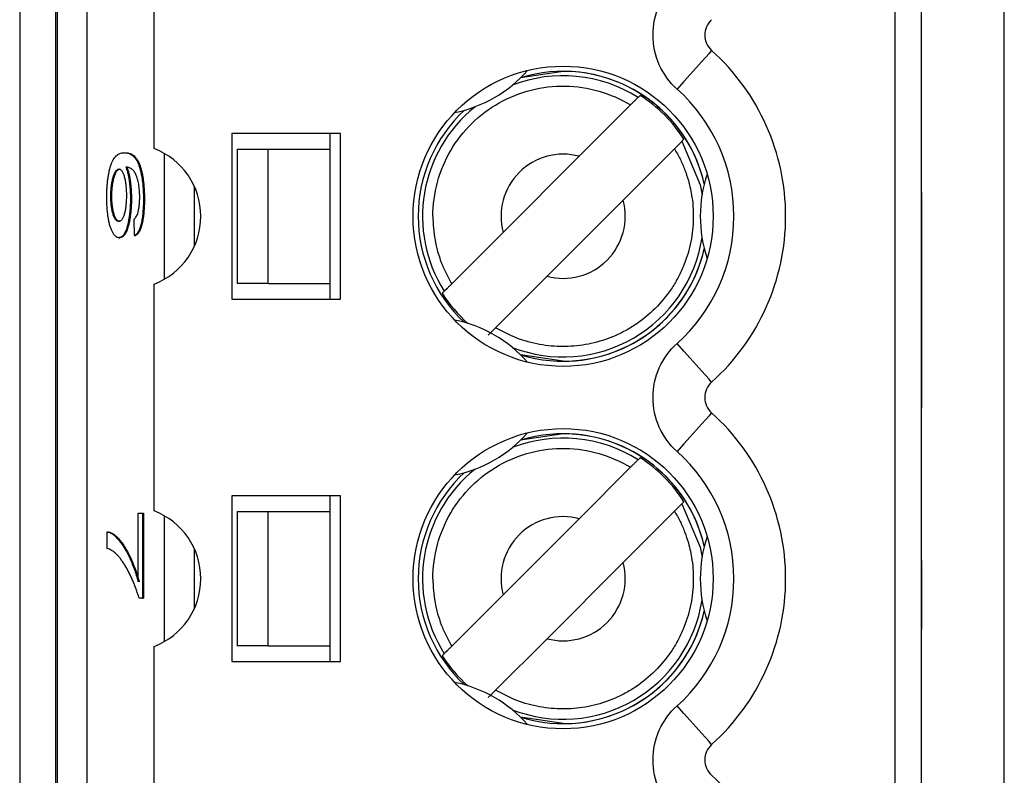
# Model space of a CAD drawing. Header units: millimetres. Extents: x 0 to 840, y 0 to 594.
# Tile 19 of 77: x 112 to 122, y 333 to 340. Entities that reach past the tile are written whole.
import ezdxf

# ---------------------------------------------------------------- set-up
doc = ezdxf.new("R2010")
doc.units = ezdxf.units.MM
doc.header["$LTSCALE"] = 2
doc.linetypes.add('SLD-Sólida', pattern=[0])

msp = doc.modelspace()

# ---------------------------------------------------------------- linework, layer by layer
at = {"color": 7, "linetype": 'SLD-Sólida', "lineweight": 25}
for p, q in [((120.8884, 248.3717), (120.8884, 359.1344)), ((121.688, 248.4826), (121.688, 359.0235)), ((112.1755, 357.3217), (112.1755, 322.3217)), ((112.5255, 322.3217), (112.5255, 357.3217)), ((112.5366, 357.3217), (112.5366, 322.3217)), ((112.829, 322.3217), (112.829, 357.3217)), ((120.6317, 343.7217), (120.6317, 328.9217)), ((113.4755, 338.7255), (113.4755, 340.9178)), ((120.8874, 339.693), (120.8884, 339.693)), ((117.4255, 339.4717), (117.0154, 339.4103)), ((118.169, 339.2395), (118.1499, 339.2203)), ((118.0773, 339.1477), (117.5808, 338.6512)), ((115.2755, 338.8717), (114.2255, 338.8717)), ((114.2255, 338.8717), (114.2255, 337.2717)), ((115.1755, 338.7217), (115.1755, 338.8717)), ((115.2755, 337.2717), (115.2755, 338.8717)), ((118.5741, 338.796), (118.5933, 338.8152)), ((113.1849, 338.6856), (113.1947, 338.6856)), ((114.2755, 338.7217), (114.2755, 337.4217)), ((114.2755, 338.7217), (114.5755, 338.7217)), ((114.5755, 338.7217), (115.1755, 338.7217)), ((114.5755, 337.4217), (114.5755, 338.7217)), ((115.1755, 337.4217), (115.1755, 338.7217)), ((116.846, 337.9164), (117.5808, 338.6512)), ((118.5016, 338.7235), (118.0051, 338.227)), ((120.8874, 338.301), (120.8884, 338.301)), ((120.8874, 338.301), (120.8874, 336.9668)), ((113.0527, 338.2622), (113.0624, 338.2622)), ((113.2454, 338.2403), (113.2551, 338.2403)), ((113.3708, 338.2394), (113.3806, 338.2394)), ((117.2702, 337.4921), (118.0051, 338.227)), ((113.2857, 337.8851), (113.2812, 338.0452)), ((113.2857, 337.8851), (113.2954, 337.8851)), ((116.846, 337.9164), (116.3495, 337.4199)), ((113.1339, 337.8651), (113.1437, 337.8651)), ((113.4755, 335.2255), (113.4755, 337.4178)), ((114.5755, 337.4217), (114.2755, 337.4217)), ((114.5755, 337.4217), (115.1755, 337.4217)), ((115.1755, 337.2717), (115.1755, 337.4217)), ((117.2702, 337.4921), (116.7737, 336.9956)), ((116.2769, 337.3473), (116.2577, 337.3281)), ((114.2255, 337.2717), (115.2755, 337.2717)), ((120.8874, 336.9668), (120.8884, 336.9668)), ((120.8874, 336.9668), (120.8874, 336.7266)), ((120.8874, 336.7266), (120.8884, 336.7266)), ((120.8874, 336.7266), (120.8874, 336.2196)), ((120.8874, 336.2196), (120.8884, 336.2196)), ((120.8874, 336.193), (120.8884, 336.193)), ((117.4255, 335.9717), (117.0154, 335.9103)), ((118.169, 335.7395), (118.1499, 335.7203)), ((118.0773, 335.6477), (117.5808, 335.1512)), ((115.2755, 335.3717), (114.2255, 335.3717)), ((114.2255, 335.3717), (114.2255, 333.7717)), ((115.1755, 335.2217), (115.1755, 335.3717)), ((115.2755, 333.7717), (115.2755, 335.3717)), ((118.5741, 335.296), (118.5933, 335.3152)), ((114.2755, 335.2217), (114.2755, 333.9217)), ((114.2755, 335.2217), (114.5755, 335.2217)), ((114.5755, 333.9217), (114.5755, 335.2217)), ((114.5755, 335.2217), (115.1755, 335.2217)), ((115.1755, 333.9217), (115.1755, 335.2217)), ((118.5016, 335.2235), (118.0051, 334.727)), ((113.3215, 334.5429), (113.3215, 335.2034)), ((113.3215, 335.2034), (113.3619, 335.2034)), ((113.3619, 335.2034), (113.3619, 334.3828)), ((113.3619, 335.2034), (113.3716, 335.2034)), ((113.3716, 335.2034), (113.3716, 334.3828)), ((116.846, 334.4164), (117.5808, 335.1512)), ((113.0213, 334.8631), (113.0213, 335.0232)), ((113.0213, 335.0232), (113.0311, 335.0232)), ((120.8874, 334.801), (120.8884, 334.801)), ((120.8874, 334.7476), (120.8884, 334.7476)), ((120.8874, 334.7476), (120.8874, 334.5075)), ((117.2702, 333.9921), (118.0051, 334.727)), ((120.8874, 334.5075), (120.8884, 334.5075)), ((120.8874, 334.5075), (120.8874, 334.0805)), ((113.3619, 334.3828), (113.3289, 334.3828)), ((113.3619, 334.3828), (113.3716, 334.3828)), ((116.846, 334.4164), (116.3495, 333.9199)), ((120.8874, 334.0805), (120.8884, 334.0805)), ((117.2702, 333.9921), (116.7737, 333.4956)), ((113.4755, 331.7255), (113.4755, 333.9178)), ((114.5755, 333.9217), (114.2755, 333.9217)), ((114.5755, 333.9217), (115.1755, 333.9217)), ((115.1755, 333.7717), (115.1755, 333.9217)), ((116.2769, 333.8473), (116.2577, 333.8281)), ((114.2255, 333.7717), (115.2755, 333.7717)), ((120.8874, 333.4193), (120.8884, 333.4193)), ((120.8874, 332.693), (120.8884, 332.693))]:
    msp.add_line(p, q, dxfattribs=at)
at = {"color": 8, "linetype": 'SLD-Sólida', "lineweight": 25}
for p, q in [((113.572, 338.6799), (113.572, 337.4635)), ((113.8644, 337.7857), (113.8644, 338.3577)), ((117.4255, 336.6718), (117.0152, 336.7333)), ((113.572, 335.1799), (113.572, 333.9635)), ((113.8644, 334.2857), (113.8644, 334.8577)), ((117.4255, 333.1718), (117.0152, 333.2333))]:
    msp.add_line(p, q, dxfattribs=at)
at = {"color": 7, "linetype": 'SLD-Sólida', "lineweight": 25, "flags": 128}
for points in [[(118.8605, 339.6727), (118.8541, 339.6656), (118.8351, 339.6444), (118.8042, 339.61), (118.7627, 339.5637), (118.7122, 339.5073), (118.6545, 339.4429), (118.5919, 339.373), (118.5268, 339.3004)], [(118.8605, 336.4706), (118.8541, 336.4778), (118.8351, 336.499), (118.8042, 336.5334), (118.7627, 336.5797), (118.7122, 336.6361), (118.6545, 336.7005), (118.5919, 336.7703), (118.5268, 336.843)], [(118.8605, 336.1727), (118.8541, 336.1656), (118.8351, 336.1444), (118.8042, 336.11), (118.7627, 336.0637), (118.7122, 336.0073), (118.6545, 335.9429), (118.5919, 335.873), (118.5268, 335.8004)], [(118.8605, 332.9706), (118.8541, 332.9778), (118.8351, 332.999), (118.8042, 333.0334), (118.7627, 333.0797), (118.7122, 333.1361), (118.6545, 333.2005), (118.5919, 333.2703), (118.5268, 333.343)]]:
    msp.add_lwpolyline(points, dxfattribs=at)
at = {"color": 8, "linetype": 'SLD-Sólida', "lineweight": 25, "flags": 128}
for points in [[(118.5741, 338.796), (118.749, 338.3755), (118.7675, 338.2791)], [(118.5741, 335.296), (118.749, 334.8755), (118.7675, 334.7792)]]:
    msp.add_lwpolyline(points, dxfattribs=at)
at = {"color": 7, "linetype": 'SLD-Sólida', "lineweight": 25}
for centre in [(117.4255, 338.0717), (117.4255, 334.5717)]:
    msp.add_circle(centre, 1.45, dxfattribs=at)
for centre, radius, start, end in [((118.994, 339.8217), 0.2, 131.86831, 228.1317), ((117.4255, 338.0717), 2.15, 311.86831, 48.1317), ((116.1255, 340.3233), 1.275, 281.38431, 318.6157), ((117.4255, 338.0717), 1.4, 12.96629, 90), ((117.4255, 338.0717), 1.3844, 32.48483, 57.51518), ((117.4255, 338.0717), 1.4, 132.96629, 227.03372), ((113.2255, 338.0717), 0.7, 290.92483, 69.07517), ((117.4255, 338.0717), 0.6, 75, 195), ((120.0255, 338.0717), 1.275, 161.38431, 198.6157), ((117.4255, 338.0717), 0.6, 255, 15), ((117.4255, 338.0717), 1.4, 252.96629, 347.03372), ((117.4255, 338.0717), 1.3844, 212.48483, 228.36288), ((116.1255, 335.82), 1.275, 41.38431, 78.6157), ((118.994, 336.3217), 0.2, 131.86831, 228.1317), ((117.4255, 334.5717), 2.15, 311.86831, 48.1317), ((116.1255, 336.8233), 1.275, 281.38431, 318.6157), ((117.4255, 334.5717), 1.4, 12.96629, 90), ((117.4255, 334.5717), 1.3844, 32.48483, 57.51518), ((117.4255, 334.5717), 1.4, 132.96629, 227.03372), ((113.2255, 334.5717), 0.7, 290.92483, 69.07517), ((117.4255, 334.5717), 0.6, 75, 195), ((120.0255, 334.5717), 1.275, 161.38431, 198.6157), ((117.4255, 334.5717), 0.6, 255, 15), ((117.4255, 334.5717), 1.4, 252.96629, 347.03372), ((117.4255, 334.5717), 1.3844, 212.48483, 228.36288), ((116.1255, 332.32), 1.275, 41.38431, 78.6157), ((118.994, 332.8217), 0.2, 131.86831, 228.1317), ((117.4255, 331.0717), 2.15, 311.86831, 48.1317)]:
    msp.add_arc(centre, radius, start, end, dxfattribs=at)
at = {"color": 8, "linetype": 'SLD-Sólida', "lineweight": 25}
for centre, radius, start, end in [((117.4255, 338.0717), 1.3579, 57.76329, 111.21172), ((117.4255, 338.0717), 1.3999, 12.95538, 107.04462), ((117.4255, 338.0717), 1.3579, 128.78828, 212.23672), ((117.4255, 338.0717), 1.3999, 132.95538, 227.04462), ((117.4255, 338.0717), 1.3579, 248.78828, 351.21172), ((117.4255, 338.0717), 1.3999, 270, 347.04462), ((117.4255, 334.5717), 1.3579, 57.76329, 111.21172), ((117.4255, 334.5717), 1.3999, 12.95538, 107.04462), ((117.4255, 334.5717), 1.3579, 128.78828, 212.23672), ((117.4255, 334.5717), 1.3999, 132.95538, 227.04462), ((117.4255, 334.5717), 1.3579, 248.78828, 351.21172), ((117.4255, 334.5717), 1.3999, 270, 347.04462)]:
    msp.add_arc(centre, radius, start, end, dxfattribs=at)
at = {"color": 7, "linetype": 'SLD-Sólida', "lineweight": 25}
for points in [[(118.294, 339.8217), (118.294, 340.0206), (118.3786, 340.2102), (118.5268, 340.343)], [(118.5268, 339.3004), (118.3786, 339.4332), (118.294, 339.6227), (118.294, 339.8217)], [(118.294, 336.3217), (118.294, 336.5206), (118.3786, 336.7102), (118.5268, 336.843)], [(118.5268, 335.8004), (118.3786, 335.9332), (118.294, 336.1227), (118.294, 336.3217)], [(118.294, 332.8217), (118.294, 333.0206), (118.3786, 333.2102), (118.5268, 333.343)], [(118.5268, 332.3004), (118.3786, 332.4332), (118.294, 332.6227), (118.294, 332.8217)]]:
    msp.add_open_spline(points, degree=3, dxfattribs=at)
for points, knots in [([(116.1674, 338.0717), (116.1674, 338.2935), (116.2274, 338.515), (116.4512, 338.8979), (116.6147, 339.0589), (117.0012, 339.2766), (117.2236, 339.3331), (117.6671, 339.3261), (117.8876, 339.2626), (118.0773, 339.1477)], [0, 0, 0, 0, 0.25, 0.25, 0.5, 0.5, 0.75, 0.75, 1, 1, 1, 1]), ([(118.1499, 339.2203), (118.1494, 339.2199), (118.1477, 339.2181), (118.1447, 339.2151), (118.1417, 339.2121), (118.1375, 339.2079), (118.1323, 339.2027), (118.1271, 339.1975), (118.1208, 339.1912), (118.1139, 339.1844), (118.1069, 339.1774), (118.0992, 339.1696), (118.0912, 339.1617), (118.0867, 339.1571), (118.082, 339.1524), (118.0773, 339.1477)], [0, 0, 0, 0, 0.0000330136, 0.0000330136, 0.0000330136, 0.0000660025, 0.0000660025, 0.0000660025, 0.0000993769, 0.0000993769, 0.0000993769, 0.0001335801, 0.0001335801, 0.0001335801, 0.0001531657, 0.0001531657, 0.0001531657, 0.0001531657]), ([(118.5268, 336.843), (118.876, 337.1559), (119.0755, 337.6028), (119.0755, 338.5406), (118.876, 338.9874), (118.5268, 339.3004)], [0, 0, 0, 0, 0.5, 0.5, 1, 1, 1, 1]), ([(118.5016, 338.7235), (118.5099, 338.7318), (118.5183, 338.7402), (118.5262, 338.7481), (118.534, 338.7559), (118.5415, 338.7634), (118.548, 338.7699), (118.5543, 338.7762), (118.5599, 338.7818), (118.5641, 338.786), (118.5683, 338.7902), (118.5713, 338.7932), (118.5729, 338.7948), (118.5735, 338.7954), (118.5739, 338.7958), (118.5741, 338.796)], [0, 0, 0, 0, 0.0000352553, 0.0000352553, 0.0000352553, 0.000070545, 0.000070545, 0.000070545, 0.0001052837, 0.0001052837, 0.0001052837, 0.0001390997, 0.0001390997, 0.0001390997, 0.000153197, 0.000153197, 0.000153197, 0.000153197]), ([(113.0168, 338.2538), (113.017, 338.2691), (113.0172, 338.2993), (113.0191, 338.3436), (113.0221, 338.3858), (113.0265, 338.4257), (113.0318, 338.4641), (113.0387, 338.4996), (113.0466, 338.5333), (113.0557, 338.5652), (113.0663, 338.5938), (113.0785, 338.6188), (113.0923, 338.6396), (113.1078, 338.6561), (113.1248, 338.6696), (113.1434, 338.679), (113.1636, 338.6846), (113.1777, 338.6853), (113.1849, 338.6856)], [0, 0, 0, 0, 0.047551, 0.093526, 0.138964, 0.184454, 0.230761, 0.278881, 0.328893, 0.382046, 0.438692, 0.500232, 0.567111, 0.640251, 0.719611, 0.806076, 0.899245, 1, 1, 1, 1]), ([(113.1849, 338.6856), (113.193, 338.6853), (113.2086, 338.6847), (113.231, 338.6786), (113.2517, 338.6694), (113.2705, 338.6556), (113.2876, 338.6384), (113.3028, 338.6169), (113.3163, 338.5919), (113.328, 338.5622), (113.3381, 338.5294), (113.3468, 338.4946), (113.3543, 338.4578), (113.3604, 338.4186), (113.365, 338.3768), (113.3684, 338.333), (113.3704, 338.2868), (113.3707, 338.2554), (113.3708, 338.2394)], [0, 0, 0, 0, 0.103051, 0.198512, 0.286844, 0.36772, 0.44198, 0.509789, 0.57157, 0.628119, 0.680775, 0.730334, 0.777149, 0.822332, 0.86628, 0.910071, 0.954341, 1, 1, 1, 1]), ([(113.1947, 338.6856), (113.2028, 338.6853), (113.2183, 338.6847), (113.2408, 338.6786), (113.2614, 338.6694), (113.2803, 338.6556), (113.2973, 338.6384), (113.3126, 338.6169), (113.3261, 338.5919), (113.3377, 338.5622), (113.3478, 338.5294), (113.3566, 338.4946), (113.364, 338.4578), (113.3701, 338.4186), (113.3748, 338.3768), (113.3782, 338.333), (113.3802, 338.2868), (113.3804, 338.2554), (113.3806, 338.2394)], [0, 0, 0, 0, 0.103051, 0.198512, 0.286844, 0.36772, 0.44198, 0.509789, 0.57157, 0.628119, 0.680775, 0.730334, 0.777149, 0.822332, 0.86628, 0.910071, 0.954341, 1, 1, 1, 1]), ([(118.5016, 338.7235), (118.5201, 338.6911), (118.557, 338.6263), (118.6013, 338.5234), (118.6427, 338.4002), (118.6785, 338.2339), (118.6896, 338.0251), (118.6607, 337.7978), (118.6018, 337.6142), (118.5342, 337.4727), (118.4504, 337.3336), (118.3204, 337.1765), (118.1633, 337.0467), (118.0242, 336.9628), (117.8827, 336.8953), (117.6993, 336.8364), (117.5328, 336.8154), (117.3655, 336.8121), (117.1973, 336.8278), (116.9753, 336.8875), (116.8409, 336.9596), (116.7737, 336.9956)], [0, 0, 0, 0, 0.0334486, 0.0668964, 0.100345, 0.1498952, 0.2191174, 0.2868776, 0.3544785, 0.391126, 0.4273882, 0.5000528, 0.5728772, 0.6090994, 0.6456278, 0.7133881, 0.7809889, 0.7953174, 0.8635444, 0.9317732, 1, 1, 1, 1]), ([(113.1352, 338.5255), (113.1322, 338.5253), (113.1263, 338.5248), (113.1176, 338.521), (113.1094, 338.5147), (113.1017, 338.5065), (113.0944, 338.4951), (113.0875, 338.4817), (113.0812, 338.4654), (113.0753, 338.447), (113.07, 338.4269), (113.0654, 338.4057), (113.0615, 338.384), (113.0583, 338.3611), (113.0557, 338.3376), (113.054, 338.313), (113.0529, 338.2878), (113.0528, 338.2708), (113.0527, 338.2622)], [0, 0, 0, 0, 0.080996, 0.157958, 0.231877, 0.302413, 0.37095, 0.437026, 0.502296, 0.566222, 0.6285, 0.686633, 0.742459, 0.795334, 0.847143, 0.898151, 0.94884, 1, 1, 1, 1]), ([(113.145, 338.5255), (113.1419, 338.5253), (113.136, 338.5248), (113.1274, 338.521), (113.1192, 338.5147), (113.1114, 338.5065), (113.1042, 338.4951), (113.0973, 338.4817), (113.0909, 338.4654), (113.085, 338.447), (113.0798, 338.4269), (113.0752, 338.4057), (113.0712, 338.384), (113.068, 338.3611), (113.0655, 338.3376), (113.0637, 338.313), (113.0626, 338.2878), (113.0625, 338.2708), (113.0624, 338.2622)], [0, 0, 0, 0, 0.080996, 0.157958, 0.231877, 0.302413, 0.37095, 0.437026, 0.502296, 0.566222, 0.6285, 0.686633, 0.742459, 0.795334, 0.847143, 0.898151, 0.94884, 1, 1, 1, 1]), ([(113.2095, 338.2728), (113.2095, 338.2812), (113.2094, 338.2977), (113.2083, 338.3219), (113.2068, 338.3454), (113.2045, 338.3679), (113.2017, 338.3899), (113.1983, 338.4111), (113.1941, 338.431), (113.1895, 338.4504), (113.1842, 338.4681), (113.1785, 338.4835), (113.1724, 338.4963), (113.1658, 338.507), (113.1588, 338.5155), (113.1513, 338.5213), (113.1434, 338.5248), (113.138, 338.5253), (113.1352, 338.5255)], [0, 0, 0, 0, 0.053967, 0.106696, 0.15871, 0.211794, 0.266114, 0.322038, 0.380685, 0.442188, 0.505656, 0.569438, 0.634237, 0.700951, 0.770738, 0.843957, 0.919779, 1, 1, 1, 1]), ([(113.2972, 338.4758), (113.2944, 338.4815), (113.2885, 338.4935), (113.2788, 338.5075), (113.2682, 338.5199), (113.2566, 338.5291), (113.2441, 338.5375), (113.2306, 338.5429), (113.2162, 338.5464), (113.2062, 338.5468), (113.2011, 338.5471)], [0, 0, 0, 0, 0.095439, 0.198419, 0.30955, 0.429184, 0.558075, 0.695492, 0.843205, 1, 1, 1, 1]), ([(113.2011, 338.5471), (113.2045, 338.538), (113.2113, 338.5204), (113.2203, 338.4875), (113.228, 338.4523), (113.2343, 338.4131), (113.2392, 338.3718), (113.2428, 338.3291), (113.245, 338.2851), (113.2452, 338.2553), (113.2454, 338.2403)], [0, 0, 0, 0, 0.140988, 0.274336, 0.402371, 0.526843, 0.648687, 0.767136, 0.8831, 1, 1, 1, 1]), ([(113.2108, 338.5471), (113.2143, 338.538), (113.2211, 338.5204), (113.23, 338.4875), (113.2378, 338.4523), (113.244, 338.4131), (113.2489, 338.3718), (113.2525, 338.3291), (113.2547, 338.2851), (113.255, 338.2553), (113.2551, 338.2403)], [0, 0, 0, 0, 0.140988, 0.274336, 0.402371, 0.526843, 0.648687, 0.767136, 0.8831, 1, 1, 1, 1]), ([(113.335, 338.2591), (113.3349, 338.2701), (113.3347, 338.2919), (113.3328, 338.3235), (113.3298, 338.3536), (113.3256, 338.3818), (113.3202, 338.4081), (113.3137, 338.4331), (113.3059, 338.4558), (113.3002, 338.4689), (113.2972, 338.4758)], [0, 0, 0, 0, 0.11335, 0.224569, 0.336375, 0.451314, 0.573247, 0.703777, 0.845882, 1, 1, 1, 1]), ([(113.1326, 338.0252), (113.1356, 338.0255), (113.1414, 338.026), (113.1498, 338.029), (113.1577, 338.0347), (113.165, 338.0423), (113.1719, 338.0528), (113.1782, 338.0649), (113.1841, 338.0797), (113.1894, 338.0965), (113.1941, 338.1148), (113.1982, 338.1345), (113.2017, 338.1549), (113.2046, 338.1766), (113.2068, 338.1991), (113.2084, 338.2229), (113.2094, 338.2475), (113.2095, 338.2644), (113.2095, 338.2728)], [0, 0, 0, 0, 0.0839861, 0.16292, 0.2385524, 0.3098954, 0.3776193, 0.4424527, 0.5054992, 0.567123, 0.6266296, 0.6827468, 0.7374766, 0.7896228, 0.841702, 0.8933643, 0.9463954, 1, 1, 1, 1]), ([(113.1339, 337.8651), (113.1283, 337.8657), (113.1173, 337.867), (113.1012, 337.8774), (113.086, 337.8951), (113.0739, 337.9151), (113.0648, 337.9343), (113.0585, 337.9497), (113.0526, 337.9659), (113.0472, 337.983), (113.0423, 338.0017), (113.0377, 338.0207), (113.0337, 338.041), (113.029, 338.0692), (113.0241, 338.1061), (113.0199, 338.1534), (113.0173, 338.2028), (113.017, 338.2367), (113.0168, 338.2538)], [0, 0, 0, 0, 0.103591, 0.202924, 0.299555, 0.39438, 0.440669, 0.484853, 0.52745, 0.568251, 0.607724, 0.645846, 0.683408, 0.720058, 0.790977, 0.860076, 0.929528, 1, 1, 1, 1]), ([(113.0527, 338.2622), (113.0528, 338.2546), (113.0529, 338.2394), (113.0539, 338.217), (113.0556, 338.1955), (113.0579, 338.1744), (113.061, 338.1541), (113.0646, 338.1342), (113.0691, 338.1156), (113.074, 338.097), (113.0796, 338.0804), (113.0857, 338.0651), (113.0923, 338.0532), (113.0994, 338.0426), (113.107, 338.0351), (113.1151, 338.0289), (113.1237, 338.0261), (113.1296, 338.0255), (113.1326, 338.0252)], [0, 0, 0, 0, 0.0482872, 0.0960438, 0.1436314, 0.1929184, 0.2443499, 0.2982579, 0.355195, 0.4161155, 0.4798108, 0.5453826, 0.6125424, 0.682662, 0.7558181, 0.8333891, 0.9141696, 1, 1, 1, 1]), ([(113.0624, 338.2622), (113.0625, 338.2546), (113.0627, 338.2394), (113.0636, 338.217), (113.0654, 338.1955), (113.0677, 338.1744), (113.0708, 338.1541), (113.0744, 338.1342), (113.0788, 338.1156), (113.0837, 338.097), (113.0893, 338.0804), (113.0954, 338.0651), (113.1021, 338.0532), (113.1091, 338.0426), (113.1168, 338.0351), (113.1248, 338.0289), (113.1335, 338.0261), (113.1394, 338.0255), (113.1424, 338.0252)], [0, 0, 0, 0, 0.0482872, 0.0960438, 0.1436314, 0.1929184, 0.2443499, 0.2982579, 0.355195, 0.4161155, 0.4798108, 0.5453826, 0.6125424, 0.682662, 0.7558181, 0.8333891, 0.9141696, 1, 1, 1, 1]), ([(113.2454, 338.2403), (113.2453, 338.2279), (113.2451, 338.2034), (113.2436, 338.1672), (113.2412, 338.1324), (113.2379, 338.0987), (113.2336, 338.0663), (113.2283, 338.035), (113.2221, 338.0052), (113.2151, 337.9765), (113.2072, 337.9504), (113.1986, 337.9275), (113.1894, 337.908), (113.1795, 337.8925), (113.169, 337.8799), (113.1579, 337.8712), (113.1461, 337.8663), (113.138, 337.8655), (113.1339, 337.8651)], [0, 0, 0, 0, 0.053772, 0.105982, 0.158349, 0.211067, 0.265065, 0.321452, 0.379865, 0.441493, 0.505007, 0.569139, 0.634516, 0.701575, 0.771603, 0.843986, 0.920111, 1, 1, 1, 1]), ([(113.2551, 338.2403), (113.255, 338.2279), (113.2548, 338.2034), (113.2534, 338.1672), (113.251, 338.1324), (113.2477, 338.0987), (113.2433, 338.0663), (113.2381, 338.035), (113.2318, 338.0052), (113.2248, 337.9765), (113.217, 337.9504), (113.2084, 337.9275), (113.1992, 337.908), (113.1893, 337.8925), (113.1788, 337.8799), (113.1676, 337.8712), (113.1559, 337.8663), (113.1478, 337.8655), (113.1437, 337.8651)], [0, 0, 0, 0, 0.053772, 0.105982, 0.158349, 0.211067, 0.265065, 0.321452, 0.379865, 0.441493, 0.505007, 0.569139, 0.634516, 0.701575, 0.771603, 0.843986, 0.920111, 1, 1, 1, 1]), ([(113.3708, 338.2394), (113.3708, 338.2278), (113.3706, 338.205), (113.3697, 338.1714), (113.3679, 338.1394), (113.3655, 338.1087), (113.3624, 338.0797), (113.3587, 338.0518), (113.3541, 338.0259), (113.349, 338.0012), (113.3433, 337.9783), (113.3369, 337.9579), (113.3298, 337.9398), (113.3222, 337.9237), (113.314, 337.9104), (113.3051, 337.8995), (113.2956, 337.8906), (113.2891, 337.887), (113.2857, 337.8851)], [0, 0, 0, 0, 0.060352, 0.118965, 0.176007, 0.231836, 0.287718, 0.343515, 0.400443, 0.458867, 0.518498, 0.57924, 0.64203, 0.706903, 0.775119, 0.846148, 0.921035, 1, 1, 1, 1]), ([(113.3806, 338.2394), (113.3805, 338.2278), (113.3804, 338.205), (113.3794, 338.1714), (113.3776, 338.1394), (113.3752, 338.1087), (113.3721, 338.0797), (113.3684, 338.0518), (113.3639, 338.0259), (113.3588, 338.0012), (113.353, 337.9783), (113.3466, 337.9579), (113.3396, 337.9398), (113.332, 337.9237), (113.3237, 337.9104), (113.3148, 337.8995), (113.3054, 337.8906), (113.2988, 337.887), (113.2954, 337.8851)], [0, 0, 0, 0, 0.060352, 0.118965, 0.176007, 0.231836, 0.287718, 0.343515, 0.400443, 0.458867, 0.518498, 0.57924, 0.64203, 0.706903, 0.775119, 0.846148, 0.921035, 1, 1, 1, 1]), ([(113.3187, 338.1102), (113.32, 338.1154), (113.3225, 338.1255), (113.3258, 338.1423), (113.3287, 338.1596), (113.331, 338.1778), (113.3328, 338.1971), (113.334, 338.2171), (113.3348, 338.2379), (113.3349, 338.252), (113.335, 338.2591)], [0, 0, 0, 0, 0.136869, 0.266131, 0.390228, 0.511995, 0.632291, 0.753607, 0.875702, 1, 1, 1, 1]), ([(113.2812, 338.0452), (113.2853, 338.0489), (113.2929, 338.0558), (113.3033, 338.0709), (113.312, 338.0876), (113.3166, 338.1031), (113.3187, 338.1102)], [0, 0, 0, 0, 0.307553, 0.575906, 0.804303, 1, 1, 1, 1]), ([(116.1674, 338.0717), (116.1685, 338.0331), (116.1706, 337.9565), (116.1865, 337.8432), (116.2118, 337.7327), (116.2474, 337.6251), (116.2925, 337.52), (116.3304, 337.4534), (116.3495, 337.4199)], [0, 0, 0, 0, 0.168975, 0.335206, 0.500043, 0.66487, 0.831072, 1, 1, 1, 1]), ([(116.3495, 337.4199), (116.3411, 337.4116), (116.3327, 337.4031), (116.3249, 337.3953), (116.317, 337.3875), (116.3095, 337.38), (116.3031, 337.3735), (116.2967, 337.3671), (116.2911, 337.3616), (116.2869, 337.3573), (116.2828, 337.3532), (116.2798, 337.3502), (116.2782, 337.3486), (116.2775, 337.3479), (116.2771, 337.3475), (116.2769, 337.3473)], [0, 0, 0, 0, 0.0000352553, 0.0000352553, 0.0000352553, 0.000070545, 0.000070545, 0.000070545, 0.0001052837, 0.0001052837, 0.0001052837, 0.0001390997, 0.0001390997, 0.0001390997, 0.000153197, 0.000153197, 0.000153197, 0.000153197]), ([(116.7012, 336.9231), (116.7016, 336.9235), (116.7034, 336.9253), (116.7063, 336.9282), (116.7093, 336.9312), (116.7136, 336.9355), (116.7187, 336.9406), (116.7239, 336.9458), (116.7302, 336.9521), (116.7371, 336.959), (116.7441, 336.966), (116.7519, 336.9738), (116.7598, 336.9817), (116.7644, 336.9863), (116.7691, 336.991), (116.7737, 336.9956)], [0, 0, 0, 0, 0.0000330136, 0.0000330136, 0.0000330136, 0.0000660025, 0.0000660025, 0.0000660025, 0.0000993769, 0.0000993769, 0.0000993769, 0.0001335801, 0.0001335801, 0.0001335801, 0.0001531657, 0.0001531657, 0.0001531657, 0.0001531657]), ([(116.1674, 334.5717), (116.1674, 334.7935), (116.2274, 335.015), (116.4512, 335.3979), (116.6147, 335.5589), (117.0012, 335.7766), (117.2236, 335.8331), (117.6671, 335.8261), (117.8876, 335.7626), (118.0773, 335.6477)], [0, 0, 0, 0, 0.25, 0.25, 0.5, 0.5, 0.75, 0.75, 1, 1, 1, 1]), ([(118.5268, 333.343), (118.876, 333.6559), (119.0755, 334.1028), (119.0755, 335.0406), (118.876, 335.4874), (118.5268, 335.8004)], [0, 0, 0, 0, 0.5, 0.5, 1, 1, 1, 1]), ([(118.1499, 335.7203), (118.1494, 335.7199), (118.1477, 335.7181), (118.1447, 335.7151), (118.1417, 335.7121), (118.1375, 335.7079), (118.1323, 335.7027), (118.1271, 335.6975), (118.1208, 335.6912), (118.1139, 335.6844), (118.1069, 335.6774), (118.0992, 335.6696), (118.0912, 335.6617), (118.0867, 335.6571), (118.082, 335.6524), (118.0773, 335.6477)], [0, 0, 0, 0, 0.0000330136, 0.0000330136, 0.0000330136, 0.0000660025, 0.0000660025, 0.0000660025, 0.0000993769, 0.0000993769, 0.0000993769, 0.0001335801, 0.0001335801, 0.0001335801, 0.0001531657, 0.0001531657, 0.0001531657, 0.0001531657]), ([(118.5016, 335.2235), (118.5201, 335.1911), (118.557, 335.1263), (118.6013, 335.0234), (118.6427, 334.9002), (118.6785, 334.7339), (118.6896, 334.5251), (118.6607, 334.2978), (118.6018, 334.1142), (118.5342, 333.9727), (118.4504, 333.8336), (118.3204, 333.6765), (118.1633, 333.5467), (118.0242, 333.4628), (117.8827, 333.3953), (117.6993, 333.3364), (117.5328, 333.3154), (117.3655, 333.3121), (117.1973, 333.3278), (116.9753, 333.3875), (116.8409, 333.4596), (116.7737, 333.4956)], [0, 0, 0, 0, 0.033449, 0.066896, 0.100345, 0.149895, 0.219117, 0.286878, 0.354479, 0.391126, 0.427388, 0.500053, 0.572877, 0.609099, 0.645628, 0.713388, 0.780989, 0.795317, 0.863544, 0.931773, 1, 1, 1, 1]), ([(118.5016, 335.2235), (118.5099, 335.2318), (118.5183, 335.2402), (118.5262, 335.2481), (118.534, 335.2559), (118.5415, 335.2634), (118.548, 335.2699), (118.5543, 335.2762), (118.5599, 335.2818), (118.5641, 335.286), (118.5683, 335.2902), (118.5713, 335.2932), (118.5729, 335.2948), (118.5735, 335.2954), (118.5739, 335.2958), (118.5741, 335.296)], [0, 0, 0, 0, 0.0000352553, 0.0000352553, 0.0000352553, 0.000070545, 0.000070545, 0.000070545, 0.0001052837, 0.0001052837, 0.0001052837, 0.0001390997, 0.0001390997, 0.0001390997, 0.000153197, 0.000153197, 0.000153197, 0.000153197]), ([(113.0213, 335.0233), (113.025, 335.0228), (113.0325, 335.0217), (113.044, 335.0177), (113.056, 335.0126), (113.0684, 335.0049), (113.0813, 334.9955), (113.0946, 334.9841), (113.1084, 334.9715), (113.1273, 334.9513), (113.151, 334.9229), (113.1789, 334.882), (113.2061, 334.8359), (113.2324, 334.7835), (113.2574, 334.7275), (113.2806, 334.6686), (113.3021, 334.6085), (113.3152, 334.5644), (113.3215, 334.5429)], [0, 0, 0, 0, 0.034222, 0.069813, 0.107007, 0.145882, 0.186019, 0.227874, 0.271427, 0.316576, 0.408093, 0.498715, 0.588596, 0.678127, 0.765339, 0.847918, 0.925972, 1, 1, 1, 1]), ([(113.0311, 335.0233), (113.0348, 335.0228), (113.0423, 335.0217), (113.0538, 335.0177), (113.0658, 335.0126), (113.0782, 335.0049), (113.0911, 334.9955), (113.1044, 334.9841), (113.1181, 334.9715), (113.137, 334.9513), (113.1607, 334.9229), (113.1886, 334.882), (113.2158, 334.8359), (113.2421, 334.7835), (113.2671, 334.7275), (113.2904, 334.6686), (113.3118, 334.6085), (113.3249, 334.5644), (113.3313, 334.5429)], [0, 0, 0, 0, 0.034222, 0.069813, 0.107007, 0.145882, 0.186019, 0.227874, 0.271427, 0.316576, 0.408093, 0.498715, 0.588596, 0.678127, 0.765339, 0.847918, 0.925972, 1, 1, 1, 1]), ([(113.3289, 334.3828), (113.3243, 334.3981), (113.315, 334.429), (113.3002, 334.4724), (113.2844, 334.5145), (113.2676, 334.5555), (113.2497, 334.5949), (113.2309, 334.633), (113.211, 334.6696), (113.1904, 334.7045), (113.1693, 334.7373), (113.148, 334.7663), (113.1267, 334.7917), (113.1056, 334.8132), (113.0845, 334.8315), (113.0634, 334.8459), (113.0424, 334.8567), (113.0283, 334.861), (113.0213, 334.8631)], [0, 0, 0, 0, 0.051765, 0.105365, 0.161209, 0.219212, 0.279359, 0.342018, 0.40698, 0.474589, 0.542816, 0.610255, 0.676789, 0.742504, 0.807531, 0.872125, 0.936173, 1, 1, 1, 1]), ([(116.1674, 334.5717), (116.1685, 334.5331), (116.1706, 334.4565), (116.1865, 334.3432), (116.2118, 334.2327), (116.2474, 334.1251), (116.2925, 334.02), (116.3304, 333.9534), (116.3495, 333.9199)], [0, 0, 0, 0, 0.168975, 0.335206, 0.500043, 0.66487, 0.831072, 1, 1, 1, 1]), ([(116.3495, 333.9199), (116.3411, 333.9116), (116.3327, 333.9031), (116.3249, 333.8953), (116.317, 333.8875), (116.3095, 333.88), (116.3031, 333.8735), (116.2967, 333.8671), (116.2911, 333.8616), (116.2869, 333.8573), (116.2828, 333.8532), (116.2798, 333.8502), (116.2782, 333.8486), (116.2775, 333.8479), (116.2771, 333.8475), (116.2769, 333.8473)], [0, 0, 0, 0, 0.0000352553, 0.0000352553, 0.0000352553, 0.000070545, 0.000070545, 0.000070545, 0.0001052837, 0.0001052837, 0.0001052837, 0.0001390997, 0.0001390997, 0.0001390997, 0.000153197, 0.000153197, 0.000153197, 0.000153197]), ([(116.7012, 333.4231), (116.7016, 333.4235), (116.7034, 333.4253), (116.7063, 333.4282), (116.7093, 333.4312), (116.7136, 333.4355), (116.7187, 333.4406), (116.7239, 333.4458), (116.7302, 333.4521), (116.7371, 333.459), (116.7441, 333.466), (116.7519, 333.4738), (116.7598, 333.4817), (116.7644, 333.4863), (116.7691, 333.491), (116.7737, 333.4956)], [0, 0, 0, 0, 0.0000330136, 0.0000330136, 0.0000330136, 0.0000660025, 0.0000660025, 0.0000660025, 0.0000993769, 0.0000993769, 0.0000993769, 0.0001335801, 0.0001335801, 0.0001335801, 0.0001531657, 0.0001531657, 0.0001531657, 0.0001531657])]:
    msp.add_open_spline(points, degree=3, knots=knots, dxfattribs=at)

doc.saveas('drawing.dxf')
